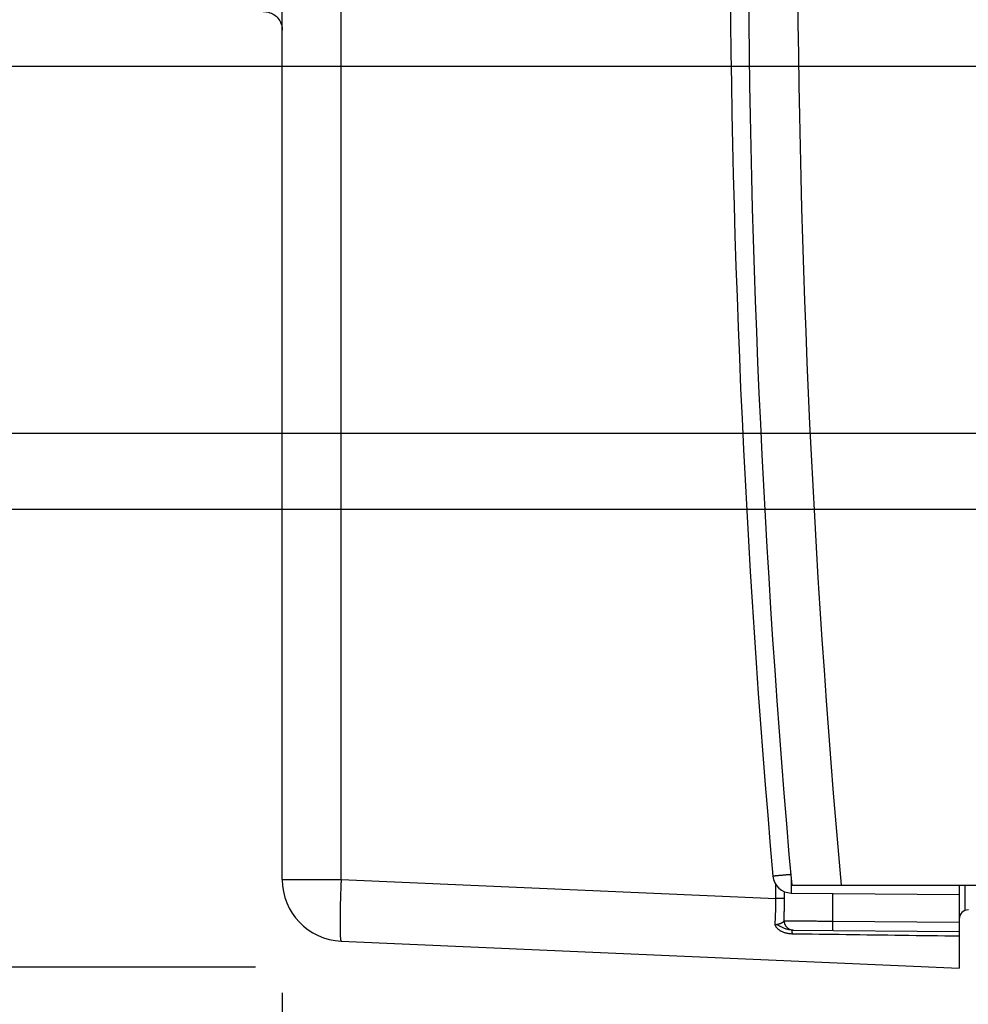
# Model space of a CAD drawing. Header units: inches. Extents: x 0 to 34, y 0 to 22.
# Tile 56 of 120: x 15 to 16.5, y 14.1 to 15.7. Entities that reach past the tile are written whole.
import ezdxf

# ---------------------------------------------------------------- set-up
doc = ezdxf.new("R2010")
doc.units = ezdxf.units.IN
doc.header["$LTSCALE"] = 1.87
doc.header["$MEASUREMENT"] = 0
doc.layers.get('0').update_dxf_attribs({"linetype": 'CONTINUOUS'})
doc.layers.add('DIMENSIONS', color=7, linetype='CONTINUOUS')
doc.styles.get("Standard").update_dxf_attribs({"font": 'txt', "width": 0.8})
doc.dimstyles.new('DIMSTYLE_1', dxfattribs={"dimtxt": 0.125, "dimasz": 0.18, "dimexe": 0.18, "dimexo": 0.0625, "dimgap": 0.09, "dimtad": 0, "dimtih": 1, "dimtoh": 1, "dimdec": 3, "dimzin": 4, "dimdsep": 46, "dimtxsty": 'STANDARD', "dimblk": '_FILLED', "dimblk1": '_FILLED', "dimblk2": '_FILLED', "dimcen": 0.09, "dimadec": 0, "dimazin": 0, "dimtp": 0.01, "dimtm": 0.01, "dimtfac": 1, "dimtdec": 3, "dimtofl": 0, "dimtmove": 0, "dimatfit": 3, "dimldrblk": '_FILLED', "dimfxl": 1, "dimtolj": 1, "dimtzin": 4, "dimarcsym": 0})

# ---------------------------------------------------------------- blocks, each defined once
blk = doc.blocks.new('_FILLED')
at = {"color": 0, "linetype": 'BYBLOCK'}
blk.add_solid([(0, 0), (-1, 0.1736), (-1, -0.1736)], dxfattribs=at)
blk = doc.blocks.new('*D12')
at = {"layer": 'DIMENSIONS', "color": 2, "linetype": 'CONTINUOUS'}
for p, q in [((16.9497, 15.4129), (16.9497, 13.2614)), ((15.4186, 14.0963), (15.4186, 13.2614)), ((15.4186, 13.3864), (15.0586, 13.3864)), ((16.9497, 13.3864), (17.3097, 13.3864))]:
    blk.add_line(p, q, dxfattribs=at)
at = {"layer": 'DIMENSIONS', "color": 2, "linetype": 'CONTINUOUS', "xscale": 0.18, "yscale": 0.18, "zscale": 0.18}
blk.add_blockref('_FILLED', (15.4186, 13.3864), dxfattribs=at)
at = {"layer": 'DIMENSIONS', "color": 2, "linetype": 'CONTINUOUS', "xscale": 0.18, "yscale": 0.18, "zscale": 0.18, "rotation": 180}
blk.add_blockref('_FILLED', (16.9497, 13.3864), dxfattribs=at)
at = {"layer": 'DIMENSIONS', "color": 2, "linetype": 'CONTINUOUS', "width": 0.8}
for s, p in [('1.531', (15.5224, 13.3239)), ('[', (16.1474, 13.3239)), ('38.89', (16.2474, 13.3239)), (']', (16.7474, 13.3239))]:
    blk.add_text(s, height=0.125, dxfattribs=at).set_placement(p)
blk = doc.blocks.new('*D13')
at = {"layer": 'DIMENSIONS', "color": 2, "linetype": 'CONTINUOUS'}
for p, q in [((17.0517, 14.612), (17.0517, 12.5114)), ((15.4186, 14.0739), (15.4186, 12.5114)), ((15.4186, 12.6364), (15.0586, 12.6364)), ((17.0517, 12.6364), (17.4117, 12.6364))]:
    blk.add_line(p, q, dxfattribs=at)
at = {"layer": 'DIMENSIONS', "color": 2, "linetype": 'CONTINUOUS', "xscale": 0.18, "yscale": 0.18, "zscale": 0.18}
blk.add_blockref('_FILLED', (15.4186, 12.6364), dxfattribs=at)
at = {"layer": 'DIMENSIONS', "color": 2, "linetype": 'CONTINUOUS', "xscale": 0.18, "yscale": 0.18, "zscale": 0.18, "rotation": 180}
blk.add_blockref('_FILLED', (17.0517, 12.6364), dxfattribs=at)
at = {"layer": 'DIMENSIONS', "color": 2, "linetype": 'CONTINUOUS', "width": 0.8}
for s, p in [('1.633', (15.5058, 12.5739)), ('[', (16.1308, 12.5739)), ('41.48', (16.2308, 12.5739)), (']', (16.7308, 12.5739))]:
    blk.add_text(s, height=0.125, dxfattribs=at).set_placement(p)
blk = doc.blocks.new('*D14')
at = {"layer": 'DIMENSIONS', "color": 2, "linetype": 'CONTINUOUS'}
for p, q in [((18.2296, 14.7774), (18.2296, 11.7614)), ((15.4186, 14.0867), (15.4186, 11.7614)), ((15.4186, 11.8864), (15.9338, 11.8864)), ((18.2296, 11.8864), (17.2838, 11.8864))]:
    blk.add_line(p, q, dxfattribs=at)
at = {"layer": 'DIMENSIONS', "color": 2, "linetype": 'CONTINUOUS', "xscale": 0.18, "yscale": 0.18, "zscale": 0.18, "rotation": 180}
blk.add_blockref('_FILLED', (15.4186, 11.8864), dxfattribs=at)
at = {"layer": 'DIMENSIONS', "color": 2, "linetype": 'CONTINUOUS', "xscale": 0.18, "yscale": 0.18, "zscale": 0.18}
blk.add_blockref('_FILLED', (18.2296, 11.8864), dxfattribs=at)
at = {"layer": 'DIMENSIONS', "color": 2, "linetype": 'CONTINUOUS', "width": 0.8}
for s, p in [('2.811', (15.9963, 11.8239)), ('[', (16.6213, 11.8239)), ('71.4', (16.7213, 11.8239)), (']', (17.1213, 11.8239))]:
    blk.add_text(s, height=0.125, dxfattribs=at).set_placement(p)
blk = doc.blocks.new('*D15')
at = {"layer": 'DIMENSIONS', "color": 2, "linetype": 'CONTINUOUS'}
for p, q in [((18.1149, 14.881), (14.4816, 14.881)), ((14.6066, 14.881), (14.6066, 14.5095)), ((14.6066, 14.1381), (14.6066, 14.5095)), ((14.6066, 14.5095), (14.6066, 13.3864)), ((15.3748, 14.1381), (14.4816, 14.1381)), ((14.6066, 13.3864), (14.0935, 13.3864))]:
    blk.add_line(p, q, dxfattribs=at)
at = {"layer": 'DIMENSIONS', "color": 2, "linetype": 'CONTINUOUS', "xscale": 0.18, "yscale": 0.18, "zscale": 0.18}
for p, rotation in [((14.6066, 14.881), 90), ((14.6066, 14.1381), 270)]:
    blk.add_blockref('_FILLED', p, dxfattribs=dict(at, rotation=rotation))
at = {"layer": 'DIMENSIONS', "color": 2, "linetype": 'CONTINUOUS', "width": 0.8}
for s, p in [('.743', (12.806, 13.3239)), ('[', (13.331, 13.3239)), ('18.87', (13.431, 13.3239)), (']', (13.931, 13.3239))]:
    blk.add_text(s, height=0.125, dxfattribs=at).set_placement(p)
blk = doc.blocks.new('*D16')
at = {"layer": 'DIMENSIONS', "color": 2, "linetype": 'CONTINUOUS'}
for p, q in [((13.8566, 15.0045), (13.8566, 15.3645)), ((16.7067, 15.0045), (13.7316, 15.0045)), ((15.3396, 14.1381), (13.7316, 14.1381)), ((13.8566, 14.1381), (13.8566, 13.7781))]:
    blk.add_line(p, q, dxfattribs=at)
at = {"layer": 'DIMENSIONS', "color": 2, "linetype": 'CONTINUOUS', "xscale": 0.18, "yscale": 0.18, "zscale": 0.18}
for p, rotation in [((13.8566, 15.0045), 270), ((13.8566, 14.1381), 90)]:
    blk.add_blockref('_FILLED', p, dxfattribs=dict(at, rotation=rotation))
at = {"layer": 'DIMENSIONS', "color": 2, "linetype": 'CONTINUOUS', "width": 0.8}
for s, p in [('[', (13.7691, 14.4821)), (']', (14.3691, 14.4821)), ('.866', (13.2441, 14.4821)), ('22.01', (13.8691, 14.4821))]:
    blk.add_text(s, height=0.125, dxfattribs=at).set_placement(p)
blk = doc.blocks.new('*D17')
at = {"layer": 'DIMENSIONS', "color": 2, "linetype": 'CONTINUOUS'}
for p, q in [((13.1066, 16.1804), (12.6921, 16.1804)), ((13.1066, 15.6005), (13.1066, 16.1804)), ((16.7621, 15.6005), (12.9816, 15.6005)), ((15.3396, 14.1381), (12.9816, 14.1381)), ((13.1066, 14.1381), (13.1066, 13.7781))]:
    blk.add_line(p, q, dxfattribs=at)
at = {"layer": 'DIMENSIONS', "color": 2, "linetype": 'CONTINUOUS', "xscale": 0.18, "yscale": 0.18, "zscale": 0.18}
for p, rotation in [((13.1066, 15.6005), 270), ((13.1066, 14.1381), 90)]:
    blk.add_blockref('_FILLED', p, dxfattribs=dict(at, rotation=rotation))
at = {"layer": 'DIMENSIONS', "color": 2, "linetype": 'CONTINUOUS', "width": 0.8}
for s, p in [('[', (11.9296, 16.1179)), (']', (12.5296, 16.1179)), ('1.462', (11.3046, 16.1179)), ('37.14', (12.0296, 16.1179))]:
    blk.add_text(s, height=0.125, dxfattribs=at).set_placement(p)

msp = doc.modelspace()

# ---------------------------------------------------------------- linework, layer by layer
at = {"color": 7, "linetype": 'CONTINUOUS'}
for p, q in [((15.4186, 14.2802), (15.4186, 17.4617)), ((15.5142, 14.2802), (15.5142, 17.4617)), ((15.4186, 14.2802), (15.5142, 14.2802)), ((15.5142, 14.2802), (16.2206, 14.2494)), ((16.2206, 14.2494), (16.2206, 14.272)), ((16.2464, 14.271), (18.1697, 14.271)), ((16.5186, 14.271), (16.5186, 14.1365)), ((16.5285, 14.2311), (16.5285, 14.271)), ((16.2347, 14.2494), (16.2206, 14.2494)), ((16.2347, 14.2494), (16.2347, 14.2605)), ((16.2455, 14.2584), (16.5186, 14.256)), ((16.3129, 14.2578), (16.3129, 14.2128)), ((16.3129, 14.2128), (16.5186, 14.211)), ((16.2462, 14.1983), (16.5186, 14.196)), ((15.5142, 14.1803), (16.5186, 14.1365))]:
    msp.add_line(p, q, dxfattribs=at)
msp.add_lwpolyline([(15.3876, 15.6898), (15.3894, 15.6898), (15.3918, 15.6897), (15.3941, 15.6893), (15.3964, 15.6888), (15.3986, 15.6881), (15.4008, 15.6872), (15.4029, 15.6862), (15.4049, 15.685), (15.4068, 15.6837), (15.4086, 15.6822), (15.4103, 15.6806), (15.4118, 15.6788), (15.4132, 15.6769), (15.4145, 15.675), (15.4156, 15.6729), (15.4165, 15.6708), (15.4173, 15.6685), (15.4179, 15.6663), (15.4183, 15.664), (15.4185, 15.6616), (15.4186, 15.6598)], dxfattribs=at)
for centre, radius, start, end in [((34.2555, 15.8705), 18.08, 174.92453, 185.07547), ((34.2555, 15.8705), 18, 174.90191, 185.09809), ((34.146, 15.871), 18, 174.94741, 185.05259), ((15.5186, 14.2802), 0.1, 179.9912, 267.5), ((16.2458, 14.2884), 0.03, 185.0526, 269.5), ((16.5336, 14.2161), 0.015, 90.5, 180)]:
    msp.add_arc(centre, radius, start, end, dxfattribs=at)
for points, knots in [([(15.5142, 14.2802), (15.5141, 14.2783), (15.514, 14.2744), (15.5137, 14.2686), (15.5135, 14.2629), (15.5133, 14.2572), (15.5131, 14.2516), (15.513, 14.2461), (15.5128, 14.2407), (15.5127, 14.2355), (15.5126, 14.2303), (15.5125, 14.2254), (15.5125, 14.2207), (15.5124, 14.2161), (15.5124, 14.2118), (15.5124, 14.2077), (15.5124, 14.2038), (15.5125, 14.2002), (15.5125, 14.1969), (15.5126, 14.1938), (15.5127, 14.1911), (15.5128, 14.1886), (15.513, 14.1865), (15.5131, 14.1846), (15.5133, 14.1831), (15.5135, 14.182), (15.5137, 14.1811), (15.5139, 14.1806), (15.5141, 14.1803), (15.5142, 14.1803)], [0, 0, 0, 0, 0.058016, 0.115831, 0.173251, 0.230079, 0.286125, 0.341198, 0.395113, 0.447686, 0.498742, 0.548108, 0.595621, 0.641124, 0.68446, 0.725477, 0.764036, 0.800009, 0.833278, 0.863736, 0.891294, 0.915869, 0.937365, 0.955698, 0.970818, 0.982708, 0.991392, 0.996983, 1, 1, 1, 1]), ([(16.2449, 14.2883), (16.2444, 14.2883), (16.243, 14.2881), (16.2409, 14.288), (16.2387, 14.2878), (16.2365, 14.2876), (16.2343, 14.2874), (16.2322, 14.2872), (16.2301, 14.287), (16.2282, 14.2868), (16.2264, 14.2867), (16.2247, 14.2865), (16.2231, 14.2864), (16.2216, 14.2862), (16.2203, 14.2861), (16.2192, 14.286), (16.2182, 14.2859), (16.2174, 14.2859), (16.2168, 14.2858), (16.2163, 14.2858), (16.2161, 14.2857), (16.2159, 14.2857), (16.2159, 14.2857)], [0, 0, 0, 0, 0.058797, 0.137673, 0.21567, 0.292459, 0.367613, 0.440623, 0.510926, 0.577936, 0.641116, 0.700117, 0.754635, 0.804371, 0.849033, 0.888335, 0.92202, 0.949872, 0.971711, 0.9874, 0.996847, 1, 1, 1, 1]), ([(16.2455, 14.2817), (16.2455, 14.2816), (16.2455, 14.2807), (16.2455, 14.2791), (16.2455, 14.2769), (16.2454, 14.2748), (16.2454, 14.2727), (16.2454, 14.2708), (16.2454, 14.2689), (16.2454, 14.2672), (16.2454, 14.2656), (16.2454, 14.2641), (16.2454, 14.2628), (16.2454, 14.2617), (16.2455, 14.2607), (16.2455, 14.2599), (16.2455, 14.2593), (16.2455, 14.2588), (16.2455, 14.2586), (16.2455, 14.2584), (16.2455, 14.2584)], [0, 0, 0, 0, 0.013812, 0.111018, 0.205773, 0.297494, 0.385614, 0.469591, 0.548907, 0.623073, 0.691632, 0.754161, 0.810276, 0.85963, 0.90192, 0.936886, 0.964313, 0.984035, 0.995938, 1, 1, 1, 1]), ([(16.2196, 14.2073), (16.2197, 14.2089), (16.2198, 14.2123), (16.22, 14.2175), (16.2202, 14.2227), (16.2204, 14.228), (16.2205, 14.2334), (16.2206, 14.2387), (16.2207, 14.2441), (16.2207, 14.2476), (16.2206, 14.2494)], [0, 0, 0, 0, 0.119939, 0.242379, 0.366861, 0.492824, 0.619697, 0.746904, 0.873863, 1, 1, 1, 1]), ([(16.234, 14.2133), (16.2341, 14.2153), (16.2342, 14.2192), (16.2344, 14.2251), (16.2345, 14.2311), (16.2347, 14.2372), (16.2347, 14.2433), (16.2347, 14.2473), (16.2347, 14.2494)], [0, 0, 0, 0, 0.161293, 0.325617, 0.49233, 0.660771, 0.830232, 1, 1, 1, 1]), ([(16.2196, 14.2073), (16.22, 14.2073), (16.2207, 14.2073), (16.2217, 14.2074), (16.2227, 14.2076), (16.2238, 14.2078), (16.2249, 14.208), (16.226, 14.2083), (16.2271, 14.2087), (16.2282, 14.2091), (16.2293, 14.2096), (16.2303, 14.2101), (16.2312, 14.2106), (16.2321, 14.2112), (16.2328, 14.2117), (16.2334, 14.2123), (16.2338, 14.2128), (16.234, 14.2132), (16.234, 14.2133)], [0, 0, 0, 0, 0.062561, 0.126436, 0.191832, 0.258998, 0.328078, 0.399043, 0.471614, 0.545155, 0.618262, 0.68937, 0.756982, 0.819515, 0.875626, 0.924444, 0.965737, 1, 1, 1, 1]), ([(16.247, 14.1918), (16.2461, 14.1918), (16.2444, 14.1919), (16.2418, 14.1922), (16.2393, 14.1926), (16.2368, 14.1932), (16.2345, 14.1939), (16.2324, 14.1947), (16.2304, 14.1956), (16.2287, 14.1965), (16.2273, 14.1974), (16.226, 14.1983), (16.225, 14.1991), (16.2241, 14.1999), (16.2234, 14.2006), (16.2228, 14.2013), (16.2222, 14.2019), (16.2218, 14.2025), (16.2214, 14.2031), (16.2211, 14.2036), (16.2208, 14.2041), (16.2206, 14.2045), (16.2204, 14.2049), (16.2202, 14.2053), (16.2201, 14.2057), (16.2199, 14.206), (16.2198, 14.2063), (16.2198, 14.2066), (16.2197, 14.2068), (16.2196, 14.2071), (16.2196, 14.2072), (16.2196, 14.2073)], [0, 0, 0, 0, 0.079065, 0.156749, 0.232867, 0.307256, 0.379517, 0.448493, 0.51266, 0.570236, 0.620891, 0.665388, 0.704582, 0.739336, 0.770299, 0.797929, 0.822676, 0.844939, 0.865065, 0.883279, 0.899668, 0.914369, 0.9276, 0.939711, 0.950946, 0.961432, 0.971187, 0.980095, 0.988, 0.994739, 1, 1, 1, 1]), ([(16.2462, 14.1983), (16.2451, 14.1984), (16.2431, 14.1985), (16.2401, 14.199), (16.2374, 14.1998), (16.2349, 14.2007), (16.2326, 14.2017), (16.2305, 14.2027), (16.2285, 14.2038), (16.2267, 14.2047), (16.2249, 14.2057), (16.2226, 14.2068), (16.2208, 14.2071), (16.2196, 14.2073)], [0, 0, 0, 0, 0.113812, 0.219888, 0.318702, 0.411739, 0.500367, 0.583769, 0.661523, 0.734359, 0.80385, 0.875626, 1, 1, 1, 1]), ([(16.234, 14.2133), (16.234, 14.2129), (16.2341, 14.2119), (16.2343, 14.2106), (16.2346, 14.2092), (16.235, 14.2079), (16.2356, 14.2067), (16.2362, 14.2055), (16.237, 14.2043), (16.2379, 14.2033), (16.2388, 14.2023), (16.2399, 14.2014), (16.241, 14.2006), (16.2422, 14.1999), (16.2435, 14.1994), (16.2448, 14.1989), (16.2457, 14.1987), (16.2461, 14.1986)], [0, 0, 0, 0, 0.06685, 0.133679, 0.200497, 0.267298, 0.334072, 0.400815, 0.467527, 0.534203, 0.600843, 0.667446, 0.734014, 0.800549, 0.867055, 0.933537, 1, 1, 1, 1]), ([(16.234, 14.2133), (16.2343, 14.2133), (16.2348, 14.2133), (16.2358, 14.2133), (16.237, 14.2133), (16.2385, 14.2133), (16.2403, 14.2133), (16.2424, 14.2133), (16.2447, 14.2133), (16.2473, 14.2132), (16.2501, 14.2132), (16.2532, 14.2132), (16.2565, 14.2132), (16.26, 14.2131), (16.2636, 14.2131), (16.2675, 14.2131), (16.2715, 14.2131), (16.2757, 14.213), (16.2801, 14.213), (16.2845, 14.213), (16.2891, 14.2129), (16.2937, 14.2129), (16.2984, 14.2129), (16.3032, 14.2128), (16.308, 14.2128), (16.3113, 14.2128), (16.3129, 14.2128)], [0, 0, 0, 0, 0.008513, 0.020684, 0.036472, 0.05582, 0.078661, 0.104913, 0.134482, 0.16726, 0.203129, 0.241955, 0.283595, 0.327897, 0.374695, 0.423818, 0.475086, 0.528312, 0.5833, 0.639849, 0.697752, 0.756795, 0.816763, 0.877434, 0.938588, 1, 1, 1, 1]), ([(16.3129, 14.2128), (16.3129, 14.2123), (16.3129, 14.2114), (16.3129, 14.21), (16.3128, 14.2087), (16.3128, 14.2074), (16.3128, 14.2061), (16.3128, 14.2049), (16.3128, 14.2038), (16.3128, 14.2027), (16.3128, 14.2017), (16.3128, 14.2008), (16.3128, 14.2001), (16.3128, 14.1994), (16.3128, 14.1988), (16.3128, 14.1984), (16.3128, 14.198), (16.3129, 14.1979), (16.3129, 14.1978), (16.3129, 14.1978)], [0, 0, 0, 0, 0.092257, 0.183725, 0.273626, 0.361193, 0.445677, 0.52636, 0.602552, 0.673603, 0.738908, 0.79791, 0.850105, 0.895049, 0.932359, 0.961717, 0.982876, 0.99566, 1, 1, 1, 1]), ([(16.2462, 14.1983), (16.2463, 14.1983), (16.2463, 14.1983), (16.2464, 14.1981), (16.2465, 14.1978), (16.2466, 14.1974), (16.2467, 14.1969), (16.2467, 14.1963), (16.2468, 14.1955), (16.2469, 14.1947), (16.2469, 14.1938), (16.247, 14.1928), (16.247, 14.1922), (16.247, 14.1918)], [0, 0, 0, 0, 0.016032, 0.045501, 0.091017, 0.152901, 0.230922, 0.324597, 0.433264, 0.55612, 0.692237, 0.840577, 1, 1, 1, 1]), ([(16.2463, 14.1986), (16.2467, 14.1985), (16.2475, 14.1984), (16.2484, 14.1983), (16.2488, 14.1983)], [0, 0, 0, 0, 0.469505, 1, 1, 1, 1]), ([(16.5186, 14.1882), (16.4875, 14.1886), (16.4262, 14.1894), (16.3357, 14.1906), (16.2763, 14.1914), (16.247, 14.1918)], [0, 0, 0, 0, 0.343357, 0.676776, 1, 1, 1, 1])]:
    msp.add_open_spline(points, degree=3, knots=knots, dxfattribs=at)
msp.add_open_spline([(16.2461, 14.1986), (16.2462, 14.1986), (16.2462, 14.1986), (16.2463, 14.1986)], degree=3, dxfattribs=at)

# ---------------------------------------------------------------- dimensions: what is measured, and where the dimension line sits
at = {"layer": 'DIMENSIONS', "color": 2, "linetype": 'CONTINUOUS'}
for base, p1, p2, picture, middle in [((13.1066, 15.6005), (15.3396, 14.1381), (16.7621, 15.6005), '*D17', (11.9671, 16.1804)), ((13.8566, 15.0045), (15.3396, 14.1381), (16.7067, 15.0045), '*D16', (13.8566, 14.5446)), ((14.6066, 14.881), (15.3748, 14.1381), (18.1149, 14.881), '*D15', (13.4185, 13.3864))]:
    dim = msp.add_linear_dim(base=base, p1=p1, p2=p2, angle=90, dimstyle='DIMSTYLE_1', dxfattribs=at)
    dim.commit()
    dim.dimension.update_dxf_attribs({"geometry": picture, "text_midpoint": middle, "dimtype": 160})
for base, p1, p2, picture, middle in [((16.9497, 13.3864), (15.4186, 14.0963), (16.9497, 15.4129), '*D12', (16.1849, 13.3864)), ((18.2296, 11.8864), (15.4186, 14.0867), (18.2296, 14.7774), '*D14', (16.6088, 11.8864)), ((17.0517, 12.6364), (15.4186, 14.0739), (17.0517, 14.612), '*D13', (16.1683, 12.6364))]:
    dim = msp.add_linear_dim(base=base, p1=p1, p2=p2, dimstyle='DIMSTYLE_1', dxfattribs=at)
    dim.commit()
    dim.dimension.update_dxf_attribs({"geometry": picture, "text_midpoint": middle, "dimtype": 160})

doc.saveas('drawing.dxf')
